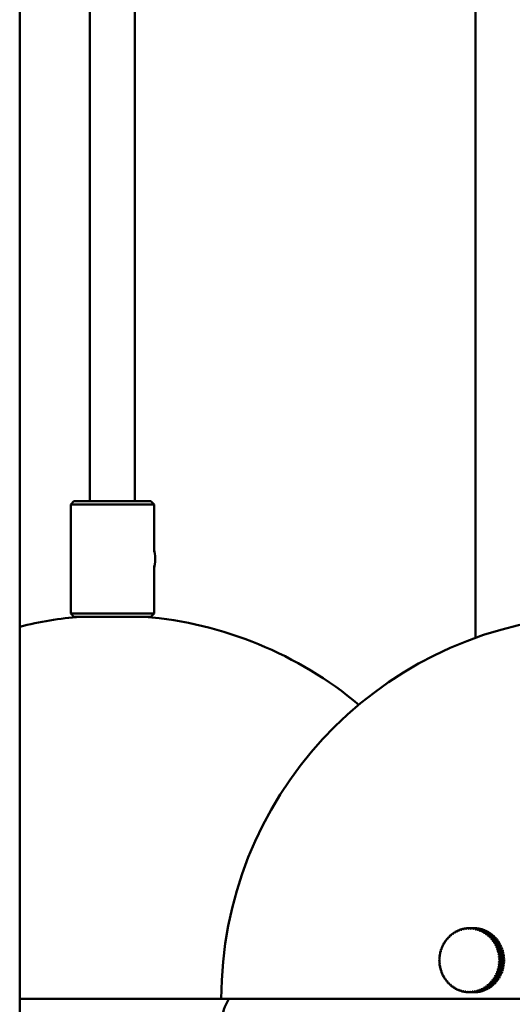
# Model space of a CAD drawing. Header units: millimetres. Extents: x 849 to 4035, y 828 to 3843.
# Tile 20 of 121: x 1237 to 1314, y 1695 to 1849. Entities that reach past the tile are written whole.
import ezdxf

# ---------------------------------------------------------------- set-up
doc = ezdxf.new("R2010")
doc.units = ezdxf.units.MM
doc.header["$LTSCALE"] = 15
doc.layers.add('Widoczne (ISO)', color=7, linetype='Continuous', lineweight=50)

msp = doc.modelspace()

# ---------------------------------------------------------------- linework, layer by layer
at = {"layer": 'Widoczne (ISO)'}
for p, q in [((1236.93, 2273.6), (1236.93, 1473.6)), ((1247.86, 2273.6), (1247.86, 1773.6)), ((1254.86, 2273.6), (1254.86, 1773.6)), ((1307.87, 2273.6), (1307.87, 1752.3)), ((1245.36, 1773.6), (1244.86, 1773.1)), ((1257.86, 1773.1), (1244.86, 1773.1)), ((1244.86, 1773.1), (1244.86, 1756.1)), ((1245.36, 1773.6), (1257.36, 1773.6)), ((1257.36, 1773.6), (1257.86, 1773.1)), ((1257.86, 1773.1), (1257.86, 1765.77)), ((1257.86, 1763.44), (1257.86, 1756.1)), ((1244.86, 1756.1), (1257.86, 1756.1)), ((1245.36, 1755.6), (1244.86, 1756.1)), ((1257.36, 1755.6), (1245.36, 1755.6)), ((1257.36, 1755.6), (1257.86, 1756.1)), ((1304.64, 1706.42), (1304.73, 1706.42)), ((1304.96, 1706.6), (1305.05, 1706.6)), ((1305.31, 1706.75), (1305.39, 1706.75)), ((1305.66, 1706.87), (1305.74, 1706.87)), ((1306.01, 1706.96), (1306.1, 1706.96)), ((1306.38, 1707.03), (1306.47, 1707.03)), ((1306.75, 1707.06), (1306.84, 1707.06)), ((1306.94, 1707.06), (1307.62, 1707.06)), ((1307.12, 1707.06), (1307.8, 1707.06)), ((1307.89, 1707.05), (1307.21, 1707.05)), ((1307.48, 1707.03), (1308.17, 1707.03)), ((1308.26, 1707.01), (1307.58, 1707.01)), ((1307.8, 1707.06), (1307.8, 1707.05)), ((1307.85, 1706.97), (1308.53, 1706.97)), ((1307.88, 1706.87), (1307.9, 1706.87)), ((1308.62, 1706.95), (1307.94, 1706.95)), ((1308.17, 1707.03), (1308.17, 1707.01)), ((1308.21, 1706.88), (1308.89, 1706.88)), ((1308.21, 1706.78), (1308.26, 1706.78)), ((1308.98, 1706.85), (1308.3, 1706.85)), ((1308.53, 1706.97), (1308.53, 1706.95)), ((1308.55, 1706.66), (1308.61, 1706.66)), ((1308.56, 1706.75), (1309.24, 1706.75)), ((1309.33, 1706.72), (1308.65, 1706.72)), ((1308.87, 1706.51), (1308.95, 1706.51)), ((1308.89, 1706.88), (1308.88, 1706.85)), ((1308.9, 1706.61), (1309.58, 1706.61)), ((1309.67, 1706.56), (1308.98, 1706.56)), ((1309.19, 1706.34), (1309.28, 1706.34)), ((1309.24, 1706.75), (1309.23, 1706.72)), ((1309.23, 1706.43), (1309.91, 1706.43)), ((1309.99, 1706.38), (1309.31, 1706.38)), ((1309.58, 1706.61), (1309.56, 1706.56)), ((1309.91, 1706.43), (1309.89, 1706.38)), ((1303.03, 1704.83), (1303.09, 1704.83)), ((1303.24, 1705.15), (1303.32, 1705.15)), ((1303.48, 1705.45), (1303.56, 1705.45)), ((1303.74, 1705.73), (1303.83, 1705.73)), ((1304.02, 1705.98), (1304.12, 1705.98)), ((1304.32, 1706.21), (1304.41, 1706.21)), ((1309.49, 1706.14), (1309.59, 1706.14)), ((1309.54, 1706.22), (1310.23, 1706.22)), ((1310.3, 1706.17), (1309.62, 1706.17)), ((1309.78, 1705.91), (1309.9, 1705.91)), ((1309.84, 1705.99), (1310.53, 1705.99)), ((1310.6, 1705.93), (1309.91, 1705.93)), ((1310.06, 1705.67), (1310.19, 1705.67)), ((1310.12, 1705.74), (1310.81, 1705.74)), ((1310.23, 1706.22), (1310.19, 1706.17)), ((1310.87, 1705.67), (1310.19, 1705.67)), ((1310.31, 1705.39), (1311, 1705.39)), ((1310.38, 1705.46), (1311.07, 1705.46)), ((1311.13, 1705.39), (1310.45, 1705.39)), ((1310.53, 1705.99), (1310.48, 1705.93)), ((1310.54, 1705.1), (1311.23, 1705.1)), ((1310.62, 1705.16), (1311.31, 1705.16)), ((1311.37, 1705.08), (1310.68, 1705.08)), ((1310.81, 1705.74), (1310.75, 1705.67)), ((1310.76, 1704.79), (1311.45, 1704.79)), ((1310.84, 1704.85), (1311.53, 1704.85)), ((1311.07, 1705.46), (1311, 1705.39)), ((1311, 1705.39), (1311, 1705.39)), ((1311.31, 1705.16), (1311.23, 1705.1)), ((1311.23, 1705.1), (1311.25, 1705.08)), ((1311.53, 1704.85), (1311.45, 1704.79)), ((1311.45, 1704.79), (1311.46, 1704.76)), ((1302.41, 1703.41), (1302.47, 1703.41)), ((1302.53, 1703.78), (1302.58, 1703.78)), ((1302.67, 1704.15), (1302.73, 1704.15)), ((1302.84, 1704.5), (1302.9, 1704.5)), ((1311.58, 1704.76), (1310.89, 1704.76)), ((1310.94, 1704.46), (1311.64, 1704.46)), ((1311.03, 1704.51), (1311.72, 1704.51)), ((1311.76, 1704.42), (1311.08, 1704.42)), ((1311.11, 1704.12), (1311.8, 1704.12)), ((1311.2, 1704.16), (1311.89, 1704.16)), ((1311.92, 1704.07), (1311.24, 1704.07)), ((1311.25, 1703.77), (1311.94, 1703.77)), ((1311.34, 1703.8), (1312.03, 1703.8)), ((1311.36, 1703.4), (1312.05, 1703.4)), ((1312.06, 1703.71), (1311.38, 1703.71)), ((1311.46, 1703.43), (1312.14, 1703.43)), ((1312.17, 1703.33), (1311.48, 1703.33)), ((1311.72, 1704.51), (1311.64, 1704.46)), ((1311.64, 1704.46), (1311.66, 1704.42)), ((1311.89, 1704.16), (1311.8, 1704.12)), ((1311.8, 1704.12), (1311.82, 1704.07)), ((1312.03, 1703.8), (1311.94, 1703.77)), ((1311.94, 1703.77), (1311.96, 1703.71)), ((1312.14, 1703.43), (1312.05, 1703.4)), ((1312.05, 1703.4), (1312.07, 1703.33)), ((1302.24, 1702.25), (1302.29, 1702.25)), ((1302.29, 1701.96), (1302.24, 1701.96)), ((1302.27, 1702.64), (1302.32, 1702.64)), ((1302.33, 1703.03), (1302.38, 1703.03)), ((1311.44, 1703.03), (1312.14, 1703.03)), ((1311.5, 1702.65), (1312.19, 1702.65)), ((1311.53, 1702.26), (1312.22, 1702.26)), ((1312.22, 1701.78), (1311.53, 1701.78)), ((1311.55, 1703.04), (1312.23, 1703.04)), ((1312.25, 1702.95), (1311.56, 1702.95)), ((1311.6, 1702.66), (1312.29, 1702.66)), ((1312.3, 1702.56), (1311.61, 1702.56)), ((1311.63, 1702.27), (1312.32, 1702.27)), ((1311.63, 1701.87), (1312.32, 1701.87)), ((1312.31, 1701.77), (1311.63, 1701.77)), ((1312.32, 1702.17), (1311.64, 1702.17)), ((1312.23, 1703.04), (1312.14, 1703.03)), ((1312.14, 1703.03), (1312.15, 1702.95)), ((1312.29, 1702.66), (1312.19, 1702.65)), ((1312.19, 1702.65), (1312.2, 1702.56)), ((1312.32, 1702.27), (1312.22, 1702.26)), ((1312.22, 1702.26), (1312.23, 1702.17)), ((1312.22, 1701.87), (1312.22, 1701.78)), ((1312.22, 1701.78), (1312.31, 1701.77)), ((1302.31, 1701.57), (1302.26, 1701.57)), ((1302.37, 1701.18), (1302.31, 1701.18)), ((1302.45, 1700.79), (1302.39, 1700.79)), ((1302.56, 1700.42), (1302.5, 1700.42)), ((1311.91, 1700.28), (1311.22, 1700.28)), ((1312, 1700.24), (1311.32, 1700.24)), ((1312.03, 1700.64), (1311.34, 1700.64)), ((1311.35, 1700.34), (1312.03, 1700.34)), ((1312.12, 1701.02), (1311.43, 1701.02)), ((1312.12, 1700.62), (1311.44, 1700.62)), ((1311.46, 1700.71), (1312.15, 1700.71)), ((1312.18, 1701.39), (1311.49, 1701.39)), ((1312.21, 1701), (1311.53, 1701)), ((1311.55, 1701.09), (1312.23, 1701.09)), ((1312.28, 1701.38), (1311.59, 1701.38)), ((1311.61, 1701.48), (1312.29, 1701.48)), ((1311.93, 1700.34), (1311.91, 1700.28)), ((1311.91, 1700.28), (1312, 1700.24)), ((1312.05, 1700.71), (1312.03, 1700.64)), ((1312.03, 1700.64), (1312.12, 1700.62)), ((1312.14, 1701.09), (1312.12, 1701.02)), ((1312.12, 1701.02), (1312.21, 1701)), ((1312.19, 1701.48), (1312.18, 1701.39)), ((1312.18, 1701.39), (1312.28, 1701.38)), ((1302.69, 1700.05), (1302.64, 1700.05)), ((1302.86, 1699.7), (1302.8, 1699.7)), ((1303.05, 1699.36), (1302.98, 1699.36)), ((1303.27, 1699.04), (1303.2, 1699.04)), ((1303.51, 1698.74), (1303.43, 1698.74)), ((1310.95, 1698.67), (1310.26, 1698.67)), ((1310.39, 1698.67), (1311.08, 1698.67)), ((1311.19, 1698.96), (1310.5, 1698.96)), ((1311.26, 1698.89), (1310.57, 1698.89)), ((1310.63, 1698.97), (1311.32, 1698.97)), ((1311.4, 1699.26), (1310.71, 1699.26)), ((1311.48, 1699.21), (1310.8, 1699.21)), ((1310.85, 1699.29), (1311.53, 1699.29)), ((1311.6, 1699.59), (1310.91, 1699.59)), ((1310.95, 1698.67), (1310.95, 1698.67)), ((1310.95, 1698.67), (1311.01, 1698.6)), ((1311.68, 1699.54), (1310.99, 1699.54)), ((1311.04, 1699.62), (1311.73, 1699.62)), ((1311.77, 1699.93), (1311.08, 1699.93)), ((1311.85, 1699.88), (1311.17, 1699.88)), ((1311.2, 1698.97), (1311.19, 1698.96)), ((1311.19, 1698.96), (1311.26, 1698.89)), ((1311.21, 1699.98), (1311.89, 1699.98)), ((1311.42, 1699.29), (1311.4, 1699.26)), ((1311.4, 1699.26), (1311.48, 1699.21)), ((1311.62, 1699.62), (1311.6, 1699.59)), ((1311.6, 1699.59), (1311.68, 1699.54)), ((1311.79, 1699.98), (1311.77, 1699.93)), ((1311.77, 1699.93), (1311.85, 1699.88)), ((1303.77, 1698.45), (1303.69, 1698.45)), ((1304.06, 1698.19), (1303.96, 1698.19)), ((1304.35, 1697.96), (1304.26, 1697.96)), ((1304.66, 1697.74), (1304.57, 1697.74)), ((1304.98, 1697.56), (1304.89, 1697.56)), ((1305.32, 1697.4), (1305.23, 1697.4)), ((1305.67, 1697.27), (1305.58, 1697.27)), ((1306.03, 1697.18), (1305.94, 1697.18)), ((1306.39, 1697.11), (1306.3, 1697.11)), ((1307.5, 1697.1), (1308.18, 1697.1)), ((1308.45, 1697.14), (1307.77, 1697.14)), ((1307.82, 1697.24), (1307.81, 1697.24)), ((1307.86, 1697.16), (1308.55, 1697.16)), ((1308.09, 1697.1), (1308.09, 1697.09)), ((1308.81, 1697.22), (1308.13, 1697.22)), ((1308.18, 1697.32), (1308.14, 1697.32)), ((1308.22, 1697.25), (1308.91, 1697.25)), ((1308.45, 1697.16), (1308.45, 1697.14)), ((1308.53, 1697.43), (1308.47, 1697.43)), ((1309.17, 1697.34), (1308.48, 1697.34)), ((1308.57, 1697.37), (1309.26, 1697.37)), ((1308.87, 1697.57), (1308.8, 1697.57)), ((1308.81, 1697.25), (1308.81, 1697.22)), ((1309.51, 1697.48), (1308.83, 1697.48)), ((1308.91, 1697.52), (1309.6, 1697.52)), ((1309.21, 1697.74), (1309.12, 1697.74)), ((1309.84, 1697.65), (1309.16, 1697.65)), ((1309.16, 1697.37), (1309.17, 1697.34)), ((1309.24, 1697.7), (1309.92, 1697.7)), ((1309.53, 1697.94), (1309.43, 1697.94)), ((1310.16, 1697.85), (1309.48, 1697.85)), ((1309.49, 1697.52), (1309.51, 1697.48)), ((1309.55, 1697.91), (1310.24, 1697.91)), ((1309.83, 1698.16), (1309.72, 1698.16)), ((1310.46, 1698.08), (1309.78, 1698.08)), ((1309.82, 1697.7), (1309.84, 1697.65)), ((1309.85, 1698.14), (1310.54, 1698.14)), ((1310.12, 1698.4), (1310, 1698.4)), ((1310.75, 1698.33), (1310.06, 1698.33)), ((1310.13, 1698.39), (1310.82, 1698.39)), ((1310.13, 1697.91), (1310.16, 1697.85)), ((1311.01, 1698.6), (1310.33, 1698.6)), ((1310.42, 1698.14), (1310.46, 1698.08)), ((1310.69, 1698.39), (1310.75, 1698.33)), ((1236.93, 1696.06), (1268.31, 1696.06)), ((1268.31, 1696.06), (1387.81, 1696.06)), ((1269.5, 1696.06), (1269.05, 1695.19)), ((1306.76, 1697.07), (1306.67, 1697.07)), ((1306.94, 1697.06), (1307.62, 1697.06)), ((1307.72, 1697.06), (1307.04, 1697.06)), ((1307.13, 1697.07), (1307.81, 1697.07)), ((1308.09, 1697.09), (1307.4, 1697.09)), ((1307.72, 1697.07), (1307.72, 1697.06))]:
    msp.add_line(p, q, dxfattribs=at)
for centre, radius, start, end in [((1251.36, 1696.06), 59.75, 94.8002, 103.9785), ((1251.36, 1696.06), 59.75, 50.0735, 85.1998), ((1328.06, 1696.06), 59.75, 94.8002, 180), ((1273.48, 1692.88), 5, 152.5057, 172.8759)]:
    msp.add_arc(centre, radius, start, end, dxfattribs=at)
for centre, major_axis, ratio, start_param, end_param in [((1257.76, 1764.6), (0, -1.5), 0.173648, 0.388842, 2.75275), ((1306.94, 1702.06), (0, 5), 0.939693, 0.512078, 0.570617), ((1308.69, 1702.04), (-3.66, 6.26), 0.29981, 0.636408, 0.651945), ((1306.91, 1702.06), (0, -4.92), 0.939693, 3.633503, 3.653838), ((1306.94, 1702.06), (0, 5), 0.939693, 0.433538, 0.492077), ((1308.78, 1702.09), (3.66, -6.26), 0.29981, 3.778, 3.793538), ((1308.69, 1702.04), (-3.14, 6.54), 0.311799, 0.661322, 0.676859), ((1306.91, 1702.06), (0, -4.92), 0.939693, 3.554963, 3.575298), ((1306.94, 1702.06), (0, 5), 0.939693, 0.354998, 0.413538), ((1308.78, 1702.08), (3.14, -6.54), 0.311799, 3.802915, 3.818452), ((1308.69, 1702.04), (-2.59, 6.77), 0.321867, 0.687332, 0.702869), ((1306.91, 1702.06), (0, 4.92), 0.939693, 0.334831, 0.355165), ((1306.94, 1702.06), (0, 5), 0.939693, 0.276458, 0.334998), ((1308.78, 1702.08), (2.59, -6.77), 0.321867, 3.828924, 3.844462), ((1308.69, 1702.05), (-2.02, 6.96), 0.32995, 0.714261, 0.729798), ((1306.91, 1702.06), (0, 4.92), 0.939693, 0.256291, 0.276625), ((1308.78, 1702.07), (2.02, -6.96), 0.32995, 3.855854, 3.871391), ((1306.94, 1702.06), (0, 5), 0.939693, 0.197919, 0.256458), ((1308.69, 1702.05), (-1.44, 7.11), 0.335999, 0.741918, 0.757455), ((1306.91, 1702.06), (0, 4.92), 0.939693, 0.177751, 0.198086), ((1308.78, 1702.07), (1.44, -7.11), 0.335999, 3.883511, 3.899048), ((1306.94, 1702.06), (0, 5), 0.939693, 0.119379, 0.177918), ((1308.69, 1702.06), (-0.84, 7.2), 0.339976, 0.770098, 0.785635), ((1306.91, 1702.06), (0, 4.92), 0.939693, 0.099211, 0.119546), ((1308.78, 1702.07), (0.84, -7.2), 0.339976, 3.911691, 3.927228), ((1306.94, 1702.06), (0, 5), 0.939693, 0.040839, 0.099378), ((1308.69, 1702.06), (-0.24, 7.25), 0.341858, 0.798586, 0.814124), ((1306.91, 1702.06), (0, 4.92), 0.939693, 0.020671, 0.041006), ((1308.78, 1702.06), (0.24, -7.25), 0.341858, 3.940179, 3.955716), ((1306.94, 1702.06), (0, 5), 0.939693, 6.245484, 6.304024), ((1308.69, 1702.06), (0.37, 7.24), 0.341631, 0.827162, 0.842699), ((1306.91, 1702.06), (0, 4.92), 0.939693, 6.225317, 6.245651), ((1308.78, 1702.06), (-0.37, -7.24), 0.341631, 3.968755, 3.984292), ((1306.94, 1702.06), (0, 5), 0.939693, 6.166945, 6.225484), ((1308.69, 1702.07), (0.97, 7.18), 0.339298, 0.855602, 0.87114), ((1306.91, 1702.06), (0, 4.92), 0.939693, 6.146777, 6.167112), ((1308.78, 1702.05), (-0.97, -7.18), 0.339298, 3.997195, 4.012732), ((1306.94, 1702.06), (0, 5), 0.939693, 6.088405, 6.146944), ((1307.62, 1702.06), (0, 5), 0.939693, 6.245484, 6.283185), ((1308.69, 1702.07), (1.56, 7.08), 0.334874, 0.883688, 0.899225), ((1306.91, 1702.06), (0, 4.92), 0.939693, 6.068237, 6.088572), ((1307.62, 1702.06), (0, 5), 0.939693, 6.166945, 6.225484), ((1308.78, 1702.05), (-1.56, -7.08), 0.334874, 4.025281, 4.040818), ((1306.94, 1702.06), (0, 5), 0.939693, 6.009865, 6.068404), ((1308.69, 1702.08), (2.15, 6.93), 0.328385, 0.911206, 0.926743), ((1306.91, 1702.06), (0, 4.92), 0.939693, 5.989698, 6.010032), ((1308.78, 1702.05), (-2.15, -6.93), 0.328385, 4.052798, 4.068336), ((1307.62, 1702.06), (0, 5), 0.939693, 6.088405, 6.146944), ((1306.94, 1702.06), (0, 5), 0.939693, 5.931325, 5.989865), ((1308.69, 1702.08), (2.71, 6.72), 0.319871, 0.937953, 0.953491), ((1306.91, 1702.06), (0, 4.92), 0.939693, 5.911158, 5.931492), ((1308.78, 1702.04), (-2.71, -6.72), 0.319871, 4.079546, 4.095083), ((1307.62, 1702.06), (0, 5), 0.939693, 6.009865, 6.068404), ((1306.94, 1702.06), (0, 5), 0.939693, 5.852785, 5.911325), ((1308.69, 1702.08), (3.25, 6.48), 0.309385, 0.963742, 0.979279), ((1306.91, 1702.06), (0, 4.92), 0.939693, 5.832618, 5.852952), ((1308.78, 1702.04), (-3.25, -6.48), 0.309385, 4.105335, 4.120872), ((1307.62, 1702.06), (0, 5), 0.939693, 5.931325, 5.989865), ((1306.94, 1702.06), (0, -5), 0.939693, 2.632653, 2.691192), ((1308.69, 1702.09), (3.77, 6.2), 0.296992, 0.9884, 1.003937), ((1306.91, 1702.06), (0, 4.92), 0.939693, 5.754078, 5.774413), ((1308.77, 1702.04), (-3.77, -6.2), 0.296992, 4.129993, 4.14553), ((1306.94, 1702.06), (0, -5), 0.939693, 2.554113, 2.612652), ((1307.62, 1702.06), (0, 5), 0.939693, 5.852785, 5.911325), ((1307.62, 1702.06), (0, -5), 0.939693, 2.632653, 2.691192), ((1307.62, 1702.06), (0, -5), 0.939693, 2.554113, 2.612652), ((1306.94, 1702.06), (0, 5), 0.939693, 0.983317, 1.041856), ((1308.71, 1702.02), (-6.11, 3.91), 0.192407, 0.517513, 0.53305), ((1306.91, 1702.06), (0, -4.92), 0.939693, 4.104742, 4.125076), ((1306.94, 1702.06), (0, 5), 0.939693, 0.904777, 0.963316), ((1308.76, 1702.1), (6.11, -3.91), 0.192407, 3.659106, 3.674643), ((1308.7, 1702.02), (-5.79, 4.36), 0.214, 0.533167, 0.548704), ((1306.91, 1702.06), (0, -4.92), 0.939693, 4.026202, 4.046537), ((1306.94, 1702.06), (0, 5), 0.939693, 0.826237, 0.884777), ((1308.76, 1702.1), (5.79, -4.36), 0.214, 3.674759, 3.690297), ((1308.7, 1702.02), (-5.43, 4.8), 0.234273, 0.550596, 0.566133), ((1306.91, 1702.06), (0, -4.92), 0.939693, 3.947662, 3.967997), ((1306.94, 1702.06), (0, 5), 0.939693, 0.747697, 0.806237), ((1308.77, 1702.1), (5.43, -4.8), 0.234273, 3.692188, 3.707725), ((1308.7, 1702.03), (-5.04, 5.21), 0.253102, 0.569729, 0.585266), ((1306.91, 1702.06), (0, -4.92), 0.939693, 3.869122, 3.889457), ((1306.94, 1702.06), (0, 5), 0.939693, 0.669157, 0.727697), ((1308.77, 1702.09), (5.04, -5.21), 0.253102, 3.711322, 3.726859), ((1308.7, 1702.03), (-4.61, 5.59), 0.27037, 0.590481, 0.606018), ((1306.91, 1702.06), (0, -4.92), 0.939693, 3.790583, 3.810917), ((1306.94, 1702.06), (0, 5), 0.939693, 0.590618, 0.649157), ((1308.77, 1702.09), (4.61, -5.59), 0.27037, 3.732073, 3.74761), ((1308.69, 1702.03), (-4.15, 5.94), 0.285971, 0.612747, 0.628285), ((1306.91, 1702.06), (0, -4.92), 0.939693, 3.712043, 3.732377), ((1308.77, 1702.09), (4.15, -5.94), 0.285971, 3.75434, 3.769877), ((1308.7, 1702.09), (4.25, 5.87), 0.282767, 1.011772, 1.02731), ((1306.91, 1702.06), (0, 4.92), 0.939693, 5.675538, 5.695873), ((1308.77, 1702.03), (-4.25, -5.87), 0.282767, 4.153365, 4.168902), ((1306.94, 1702.06), (0, -5), 0.939693, 2.475573, 2.534113), ((1308.7, 1702.09), (4.71, 5.51), 0.266799, 1.033723, 1.049261), ((1306.91, 1702.06), (0, 4.92), 0.939693, 5.596998, 5.617333), ((1308.77, 1702.03), (-4.71, -5.51), 0.266799, 4.175316, 4.190853), ((1306.94, 1702.06), (0, -5), 0.939693, 2.397033, 2.455573), ((1308.7, 1702.1), (5.13, 5.13), 0.249187, 1.054136, 1.069673), ((1306.91, 1702.06), (0, 4.92), 0.939693, 5.518459, 5.538793), ((1308.77, 1702.03), (-5.13, -5.13), 0.249187, 4.195728, 4.211266), ((1306.94, 1702.06), (0, -5), 0.939693, 2.318494, 2.377033), ((1307.62, 1702.06), (0, -5), 0.939693, 2.475573, 2.534113), ((1308.7, 1702.1), (5.51, 4.71), 0.230038, 1.07291, 1.088447), ((1306.91, 1702.06), (0, 4.92), 0.939693, 5.439919, 5.460253), ((1308.77, 1702.02), (-5.51, -4.71), 0.230038, 4.214502, 4.23004), ((1306.94, 1702.06), (0, -5), 0.939693, 2.239954, 2.298493), ((1308.71, 1702.1), (5.86, 4.27), 0.209471, 1.089963, 1.1055), ((1306.91, 1702.06), (0, 4.92), 0.939693, 5.361379, 5.381713), ((1308.76, 1702.02), (-5.86, -4.27), 0.209471, 4.231556, 4.247093), ((1307.62, 1702.06), (0, -5), 0.939693, 2.397033, 2.455573), ((1306.94, 1702.06), (0, -5), 0.939693, 2.161414, 2.219953), ((1308.71, 1702.1), (6.17, 3.8), 0.187612, 1.105228, 1.120765), ((1306.91, 1702.06), (0, 4.92), 0.939693, 5.282839, 5.303174), ((1307.62, 1702.06), (0, -5), 0.939693, 2.318494, 2.377033), ((1307.62, 1702.06), (0, -5), 0.939693, 2.239954, 2.298493), ((1307.62, 1702.06), (0, -5), 0.939693, 2.161414, 2.219953), ((1306.94, 1702.06), (0, 5), 0.939693, 1.297476, 1.356015), ((1308.72, 1702.01), (-6.99, 1.91), 0.09561, 0.473615, 0.489152), ((1306.94, 1702.06), (0, 5), 0.939693, 1.218936, 1.277476), ((1308.75, 1702.11), (6.99, -1.91), 0.09561, 3.615208, 3.630745), ((1306.91, 1702.06), (0, -4.92), 0.939693, 4.418901, 4.439236), ((1308.72, 1702.01), (-6.83, 2.43), 0.12108, 0.481712, 0.497249), ((1306.94, 1702.06), (0, 5), 0.939693, 1.140396, 1.198936), ((1308.75, 1702.11), (6.83, -2.43), 0.12108, 3.623305, 3.638842), ((1306.91, 1702.06), (0, -4.92), 0.939693, 4.340361, 4.360696), ((1308.71, 1702.02), (-6.63, 2.94), 0.145804, 0.491746, 0.507283), ((1306.94, 1702.06), (0, 5), 0.939693, 1.061856, 1.120396), ((1308.75, 1702.11), (6.63, -2.94), 0.145804, 3.633339, 3.648876), ((1306.91, 1702.06), (0, -4.92), 0.939693, 4.261822, 4.282156), ((1308.71, 1702.02), (-6.39, 3.43), 0.169628, 0.503691, 0.519228), ((1308.76, 1702.1), (6.39, -3.43), 0.169628, 3.645284, 3.660821), ((1306.91, 1702.06), (0, -4.92), 0.939693, 4.183282, 4.203616), ((1308.76, 1702.02), (-6.17, -3.8), 0.187612, 4.24682, 4.262358), ((1306.94, 1702.06), (0, -5), 0.939693, 2.082874, 2.141414), ((1308.71, 1702.11), (6.44, 3.32), 0.164596, 1.11865, 1.134187), ((1306.91, 1702.06), (0, 4.92), 0.939693, 5.204299, 5.224634), ((1308.76, 1702.02), (-6.44, -3.32), 0.164596, 4.260243, 4.27578), ((1306.94, 1702.06), (0, -5), 0.939693, 2.004334, 2.062874), ((1308.71, 1702.11), (6.68, 2.83), 0.140566, 1.130188, 1.145725), ((1306.91, 1702.06), (0, 4.92), 0.939693, 5.12576, 5.146094), ((1308.75, 1702.02), (-6.68, -2.83), 0.140566, 4.27178, 4.287317), ((1306.94, 1702.06), (0, -5), 0.939693, 1.925794, 1.984334), ((1308.72, 1702.11), (6.87, 2.32), 0.115669, 1.139808, 1.155345), ((1306.91, 1702.06), (0, 4.92), 0.939693, 5.04722, 5.067554), ((1308.75, 1702.01), (-6.87, -2.32), 0.115669, 4.2814, 4.296937), ((1308.72, 1702.11), (7.02, 1.8), 0.090059, 1.147486, 1.163023), ((1306.91, 1702.06), (0, 4.92), 0.939693, 4.96868, 4.989014), ((1306.94, 1702.06), (0, -5), 0.939693, 1.847255, 1.905794), ((1308.75, 1702.01), (-7.02, -1.8), 0.090059, 4.289078, 4.304616), ((1306.94, 1702.06), (0, -5), 0.939693, 1.768715, 1.827254), ((1307.62, 1702.06), (0, -5), 0.939693, 2.082874, 2.141414), ((1307.62, 1702.06), (0, -5), 0.939693, 2.004334, 2.062874), ((1307.62, 1702.06), (0, -5), 0.939693, 1.925794, 1.984334), ((1307.62, 1702.06), (0, -5), 0.939693, 1.847255, 1.905794), ((1307.62, 1702.06), (0, -5), 0.939693, 1.768715, 1.827254), ((1308.73, 1702.01), (-7.24, 0.32), 0.016309, 0.461108, 0.476646), ((1306.94, 1702.06), (0, 5), 0.939693, 1.533095, 1.591635), ((1308.73, 1702.11), (7.25, 0.21), 0.010546, 2.66516, 2.680697), ((1308.74, 1702.01), (-7.25, -0.21), 0.010546, 5.806753, 5.82229), ((1306.94, 1702.06), (0, 5), 0.939693, 1.611635, 1.670175), ((1306.94, 1702.06), (0, 5), 0.939693, 1.454556, 1.513095), ((1308.74, 1702.11), (7.24, -0.32), 0.016309, 3.602701, 3.618238), ((1308.73, 1702.01), (-7.2, 0.86), 0.043062, 0.463303, 0.47884), ((1306.94, 1702.06), (0, 5), 0.939693, 1.376016, 1.434555), ((1308.74, 1702.11), (7.2, -0.86), 0.043062, 3.604895, 3.620433), ((1306.91, 1702.06), (0, -4.92), 0.939693, 4.654521, 4.674855), ((1306.91, 1702.06), (0, -4.92), 0.939693, 4.73306, 4.753395), ((1306.91, 1702.06), (0, -4.92), 0.939693, 4.575981, 4.596315), ((1308.72, 1702.01), (-7.12, 1.39), 0.069551, 0.467474, 0.483012), ((1308.74, 1702.11), (7.12, -1.39), 0.069551, 3.609067, 3.624604), ((1306.91, 1702.06), (0, -4.92), 0.939693, 4.497441, 4.517776), ((1308.73, 1702.11), (7.14, 1.28), 0.063894, 1.153205, 1.168742), ((1306.91, 1702.06), (0, 4.92), 0.939693, 4.89014, 4.910475), ((1308.74, 1702.01), (-7.14, -1.28), 0.063894, 4.294797, 4.310335), ((1308.73, 1702.11), (7.21, 0.74), 0.037335, 1.156952, 1.17249), ((1306.91, 1702.06), (0, 4.92), 0.939693, 4.8116, 4.831935), ((1308.74, 1702.01), (-7.21, -0.74), 0.037335, 4.298545, 4.314082), ((1308.73, 1702.11), (7.25, 0.21), 0.010546, 1.158722, 1.174259), ((1306.91, 1702.06), (0, 4.92), 0.939693, 4.73306, 4.753395), ((1308.74, 1702.01), (-7.25, -0.21), 0.010546, 4.300314, 4.315851), ((1306.91, 1702.06), (0, 4.92), 0.939693, 4.654521, 4.674855), ((1308.74, 1702.11), (7.24, -0.32), 0.016309, 5.109139, 5.124677), ((1308.73, 1702.01), (-7.24, 0.32), 0.016309, 1.967547, 1.983084), ((1306.94, 1702.06), (0, -5), 0.939693, 1.690175, 1.748715), ((1306.94, 1702.06), (0, -5), 0.939693, 1.611635, 1.670175), ((1306.94, 1702.06), (0, -5), 0.939693, 1.454556, 1.513095), ((1306.94, 1702.06), (0, -5), 0.939693, 1.533095, 1.591635), ((1307.62, 1702.06), (0, -5), 0.939693, 1.690175, 1.748715), ((1307.62, 1702.06), (0, -5), 0.939693, 1.454556, 1.513095), ((1307.62, 1702.06), (0, -5), 0.939693, 1.611635, 1.670175), ((1307.62, 1702.06), (0, -5), 0.939693, 1.533095, 1.591635), ((1308.73, 1702.11), (7.21, 0.74), 0.037335, 2.663391, 2.678928), ((1308.74, 1702.01), (-7.21, -0.74), 0.037335, 5.804983, 5.820521), ((1306.94, 1702.06), (0, 5), 0.939693, 1.690175, 1.748715), ((1306.91, 1702.06), (0, -4.92), 0.939693, 4.8116, 4.831935), ((1308.73, 1702.11), (7.14, 1.28), 0.063894, 2.659643, 2.67518), ((1308.74, 1702.01), (-7.14, -1.28), 0.063894, 5.801236, 5.816773), ((1306.94, 1702.06), (0, 5), 0.939693, 1.768715, 1.827254), ((1306.91, 1702.06), (0, -4.92), 0.939693, 4.89014, 4.910475), ((1308.72, 1702.11), (7.02, 1.8), 0.090059, 2.653924, 2.669461), ((1308.75, 1702.01), (-7.02, -1.8), 0.090059, 5.795517, 5.811054), ((1306.94, 1702.06), (0, 5), 0.939693, 1.847255, 1.905794), ((1306.91, 1702.06), (0, -4.92), 0.939693, 4.96868, 4.989014), ((1308.72, 1702.11), (6.87, 2.32), 0.115669, 2.646246, 2.661783), ((1308.75, 1702.01), (-6.87, -2.32), 0.115669, 5.787838, 5.803376), ((1306.94, 1702.06), (0, 5), 0.939693, 1.925794, 1.984334), ((1306.91, 1702.06), (0, -4.92), 0.939693, 5.04722, 5.067554), ((1306.94, 1702.06), (0, -5), 0.939693, 1.140396, 1.198936), ((1306.91, 1702.06), (0, 4.92), 0.939693, 4.340361, 4.360696), ((1308.72, 1702.01), (-6.83, 2.43), 0.12108, 1.98815, 2.003688), ((1308.75, 1702.11), (6.83, -2.43), 0.12108, 5.129743, 5.14528), ((1306.91, 1702.06), (0, 4.92), 0.939693, 4.418901, 4.439236), ((1308.72, 1702.01), (-6.99, 1.91), 0.09561, 1.980054, 1.995591), ((1306.94, 1702.06), (0, -5), 0.939693, 1.218936, 1.277476), ((1308.75, 1702.11), (6.99, -1.91), 0.09561, 5.121646, 5.137183), ((1306.91, 1702.06), (0, 4.92), 0.939693, 4.497441, 4.517776), ((1308.72, 1702.01), (-7.12, 1.39), 0.069551, 1.973913, 1.98945), ((1308.74, 1702.11), (7.12, -1.39), 0.069551, 5.115505, 5.131043), ((1306.94, 1702.06), (0, -5), 0.939693, 1.297476, 1.356015), ((1306.91, 1702.06), (0, 4.92), 0.939693, 4.575981, 4.596315), ((1308.73, 1702.01), (-7.2, 0.86), 0.043062, 1.969741, 1.985278), ((1308.74, 1702.11), (7.2, -0.86), 0.043062, 5.111334, 5.126871), ((1306.94, 1702.06), (0, -5), 0.939693, 1.376016, 1.434555), ((1307.62, 1702.06), (0, -5), 0.939693, 1.140396, 1.198936), ((1307.62, 1702.06), (0, -5), 0.939693, 1.218936, 1.277476), ((1307.62, 1702.06), (0, -5), 0.939693, 1.297476, 1.356015), ((1307.62, 1702.06), (0, -5), 0.939693, 1.376016, 1.434555), ((1308.71, 1702.11), (6.68, 2.83), 0.140566, 2.636626, 2.652163), ((1308.75, 1702.02), (-6.68, -2.83), 0.140566, 5.778219, 5.793756), ((1306.94, 1702.06), (0, 5), 0.939693, 2.004334, 2.062874), ((1306.91, 1702.06), (0, -4.92), 0.939693, 5.12576, 5.146094), ((1308.71, 1702.11), (6.44, 3.32), 0.164596, 2.625088, 2.640626), ((1306.91, 1702.06), (0, -4.92), 0.939693, 5.204299, 5.224634), ((1308.76, 1702.02), (-6.44, -3.32), 0.164596, 5.766681, 5.782218), ((1306.94, 1702.06), (0, 5), 0.939693, 2.082874, 2.141414), ((1308.71, 1702.1), (6.17, 3.8), 0.187612, 2.611666, 2.627203), ((1306.91, 1702.06), (0, -4.92), 0.939693, 5.282839, 5.303174), ((1308.76, 1702.02), (-6.17, -3.8), 0.187612, 5.753259, 5.768796), ((1306.94, 1702.06), (0, 5), 0.939693, 2.161414, 2.219953), ((1308.71, 1702.1), (5.86, 4.27), 0.209471, 2.596401, 2.611939), ((1306.91, 1702.06), (0, -4.92), 0.939693, 5.361379, 5.381713), ((1308.76, 1702.02), (-5.86, -4.27), 0.209471, 5.737994, 5.753531), ((1306.94, 1702.06), (0, 5), 0.939693, 2.239954, 2.298493), ((1308.7, 1702.1), (5.51, 4.71), 0.230038, 2.579348, 2.594885), ((1306.91, 1702.06), (0, -4.92), 0.939693, 5.439919, 5.460253), ((1308.77, 1702.02), (-5.51, -4.71), 0.230038, 5.720941, 5.736478), ((1306.94, 1702.06), (0, 5), 0.939693, 2.318494, 2.377033), ((1306.91, 1702.06), (0, 4.92), 0.939693, 3.947662, 3.967997), ((1308.7, 1702.02), (-5.43, 4.8), 0.234273, 2.057034, 2.072571), ((1308.77, 1702.1), (5.43, -4.8), 0.234273, 5.198627, 5.214164), ((1306.94, 1702.06), (0, -5), 0.939693, 0.826237, 0.884777), ((1306.91, 1702.06), (0, 4.92), 0.939693, 4.026202, 4.046537), ((1308.7, 1702.02), (-5.79, 4.36), 0.214, 2.039605, 2.055142), ((1308.76, 1702.1), (5.79, -4.36), 0.214, 5.181198, 5.196735), ((1306.94, 1702.06), (0, -5), 0.939693, 0.904777, 0.963316), ((1306.91, 1702.06), (0, 4.92), 0.939693, 4.104742, 4.125076), ((1308.71, 1702.02), (-6.11, 3.91), 0.192407, 2.023951, 2.039488), ((1308.76, 1702.1), (6.11, -3.91), 0.192407, 5.165544, 5.181081), ((1306.94, 1702.06), (0, -5), 0.939693, 0.983317, 1.041856), ((1306.91, 1702.06), (0, 4.92), 0.939693, 4.183282, 4.203616), ((1308.71, 1702.02), (-6.39, 3.43), 0.169628, 2.010129, 2.025667), ((1308.76, 1702.1), (6.39, -3.43), 0.169628, 5.151722, 5.167259), ((1306.94, 1702.06), (0, -5), 0.939693, 1.061856, 1.120396), ((1306.91, 1702.06), (0, 4.92), 0.939693, 4.261822, 4.282156), ((1308.71, 1702.02), (-6.63, 2.94), 0.145804, 1.998184, 2.013722), ((1307.62, 1702.06), (0, -5), 0.939693, 0.826237, 0.884777), ((1308.75, 1702.11), (6.63, -2.94), 0.145804, 5.139777, 5.155314), ((1307.62, 1702.06), (0, -5), 0.939693, 0.904777, 0.963316), ((1307.62, 1702.06), (0, -5), 0.939693, 0.983317, 1.041856), ((1307.62, 1702.06), (0, -5), 0.939693, 1.061856, 1.120396), ((1308.7, 1702.1), (5.13, 5.13), 0.249187, 2.560574, 2.576111), ((1306.91, 1702.06), (0, -4.92), 0.939693, 5.518459, 5.538793), ((1308.77, 1702.03), (-5.13, -5.13), 0.249187, 5.702167, 5.717704), ((1306.94, 1702.06), (0, 5), 0.939693, 2.397033, 2.455573), ((1308.7, 1702.09), (4.71, 5.51), 0.266799, 2.540162, 2.555699), ((1306.91, 1702.06), (0, -4.92), 0.939693, 5.596998, 5.617333), ((1308.77, 1702.03), (-4.71, -5.51), 0.266799, 5.681754, 5.697292), ((1306.94, 1702.06), (0, 5), 0.939693, 2.475573, 2.534113), ((1308.7, 1702.09), (4.25, 5.87), 0.282767, 2.518211, 2.533748), ((1306.91, 1702.06), (0, -4.92), 0.939693, 5.675538, 5.695873), ((1308.77, 1702.03), (-4.25, -5.87), 0.282767, 5.659803, 5.675341), ((1306.94, 1702.06), (0, 5), 0.939693, 2.554113, 2.612652), ((1308.69, 1702.09), (3.77, 6.2), 0.296992, 2.494838, 2.510376), ((1306.91, 1702.06), (0, -4.92), 0.939693, 5.754078, 5.774413), ((1308.77, 1702.04), (-3.77, -6.2), 0.296992, 5.636431, 5.651968), ((1306.94, 1702.06), (0, 5), 0.939693, 2.632653, 2.691192), ((1308.69, 1702.08), (3.25, 6.48), 0.309385, 2.47018, 2.485718), ((1306.91, 1702.06), (0, -4.92), 0.939693, 5.832618, 5.852952), ((1308.78, 1702.04), (-3.25, -6.48), 0.309385, 5.611773, 5.62731), ((1306.94, 1702.06), (0, -5), 0.939693, 5.852785, 5.911325), ((1306.91, 1702.06), (0, -4.92), 0.939693, 5.911158, 5.931492), ((1308.69, 1702.08), (2.71, 6.72), 0.319871, 2.444392, 2.459929), ((1308.78, 1702.04), (-2.71, -6.72), 0.319871, 5.585984, 5.601522), ((1306.94, 1702.06), (0, -5), 0.939693, 5.931325, 5.989865), ((1306.91, 1702.06), (0, -4.92), 0.939693, 5.989698, 6.010032), ((1308.69, 1702.08), (2.15, 6.93), 0.328385, 2.417644, 2.433181), ((1308.78, 1702.05), (-2.15, -6.93), 0.328385, 5.559237, 5.574774), ((1306.94, 1702.06), (0, -5), 0.939693, 6.009865, 6.068404), ((1306.91, 1702.06), (0, -4.92), 0.939693, 6.068237, 6.088572), ((1308.69, 1702.07), (1.56, 7.08), 0.334874, 2.390126, 2.405664), ((1308.78, 1702.05), (-1.56, -7.08), 0.334874, 5.531719, 5.547256), ((1306.94, 1702.06), (0, -5), 0.939693, 6.088405, 6.146944), ((1306.91, 1702.06), (0, -4.92), 0.939693, 6.146777, 6.167112), ((1308.69, 1702.07), (0.97, 7.18), 0.339298, 2.362041, 2.377578), ((1308.78, 1702.05), (-0.97, -7.18), 0.339298, 5.503633, 5.519171), ((1306.94, 1702.06), (0, -5), 0.939693, 6.166945, 6.225484), ((1306.91, 1702.06), (0, -4.92), 0.939693, 6.225317, 6.245651), ((1308.69, 1702.06), (0.37, 7.24), 0.341631, 2.3336, 2.349138), ((1308.78, 1702.06), (-0.37, -7.24), 0.341631, 5.475193, 5.49073), ((1306.91, 1702.06), (0, -4.92), 0.939693, 0.020671, 0.041006), ((1308.69, 1702.06), (-0.24, 7.25), 0.341858, 2.305025, 2.320562), ((1308.78, 1702.06), (0.24, -7.25), 0.341858, 5.446617, 5.462155), ((1306.91, 1702.06), (0, -4.92), 0.939693, 0.099211, 0.119546), ((1308.69, 1702.06), (-0.84, 7.2), 0.339976, 2.276537, 2.292074), ((1308.78, 1702.07), (0.84, -7.2), 0.339976, 5.418129, 5.433666), ((1306.94, 1702.06), (0, -5), 0.939693, 0.119379, 0.177918), ((1306.91, 1702.06), (0, -4.92), 0.939693, 0.177751, 0.198086), ((1308.69, 1702.05), (-1.44, 7.11), 0.335999, 2.248357, 2.263894), ((1308.78, 1702.07), (1.44, -7.11), 0.335999, 5.389949, 5.405486), ((1306.94, 1702.06), (0, -5), 0.939693, 0.197919, 0.256458), ((1306.91, 1702.06), (0, -4.92), 0.939693, 0.256291, 0.276625), ((1308.69, 1702.05), (-2.02, 6.96), 0.32995, 2.220699, 2.236237), ((1308.78, 1702.07), (2.02, -6.96), 0.32995, 5.362292, 5.377829), ((1307.62, 1702.06), (0, -5), 0.939693, 0.119379, 0.177918), ((1306.94, 1702.06), (0, -5), 0.939693, 0.276458, 0.334998), ((1306.91, 1702.06), (0, -4.92), 0.939693, 0.334831, 0.355165), ((1308.69, 1702.04), (-2.59, 6.77), 0.321867, 2.19377, 2.209307), ((1308.78, 1702.08), (2.59, -6.77), 0.321867, 5.335363, 5.3509), ((1307.62, 1702.06), (0, -5), 0.939693, 0.197919, 0.256458), ((1306.94, 1702.06), (0, -5), 0.939693, 0.354998, 0.413538), ((1306.91, 1702.06), (0, 4.92), 0.939693, 3.554963, 3.575298), ((1308.69, 1702.04), (-3.14, 6.54), 0.311799, 2.16776, 2.183298), ((1308.78, 1702.08), (3.14, -6.54), 0.311799, 5.309353, 5.32489), ((1306.94, 1702.06), (0, -5), 0.939693, 0.433538, 0.492077), ((1307.62, 1702.06), (0, -5), 0.939693, 0.276458, 0.334998), ((1306.91, 1702.06), (0, 4.92), 0.939693, 3.633503, 3.653838), ((1308.69, 1702.04), (-3.66, 6.26), 0.29981, 2.142846, 2.158383), ((1308.78, 1702.09), (3.66, -6.26), 0.29981, 5.284439, 5.299976), ((1306.94, 1702.06), (0, -5), 0.939693, 0.512078, 0.570617), ((1307.62, 1702.06), (0, -5), 0.939693, 0.354998, 0.413538), ((1306.91, 1702.06), (0, 4.92), 0.939693, 3.712043, 3.732377), ((1308.69, 1702.03), (-4.15, 5.94), 0.285971, 2.119186, 2.134723), ((1308.77, 1702.09), (4.15, -5.94), 0.285971, 5.260778, 5.276316), ((1306.94, 1702.06), (0, -5), 0.939693, 0.590618, 0.649157), ((1307.62, 1702.06), (0, -5), 0.939693, 0.433538, 0.492077), ((1306.91, 1702.06), (0, 4.92), 0.939693, 3.790583, 3.810917), ((1308.7, 1702.03), (-4.61, 5.59), 0.27037, 2.096919, 2.112456), ((1308.77, 1702.09), (4.61, -5.59), 0.27037, 5.238512, 5.254049), ((1306.94, 1702.06), (0, -5), 0.939693, 0.669157, 0.727697), ((1307.62, 1702.06), (0, -5), 0.939693, 0.512078, 0.570617), ((1306.91, 1702.06), (0, 4.92), 0.939693, 3.869122, 3.889457), ((1308.7, 1702.03), (-5.04, 5.21), 0.253102, 2.076167, 2.091704), ((1308.77, 1702.09), (5.04, -5.21), 0.253102, 5.21776, 5.233297), ((1306.94, 1702.06), (0, -5), 0.939693, 0.747697, 0.806237), ((1307.62, 1702.06), (0, -5), 0.939693, 0.590618, 0.649157), ((1307.62, 1702.06), (0, -5), 0.939693, 0.669157, 0.727697), ((1307.62, 1702.06), (0, -5), 0.939693, 0.747697, 0.806237), ((1306.94, 1702.06), (0, -5), 0.939693, 6.245484, 6.304024), ((1306.94, 1702.06), (0, -5), 0.939693, 0.040839, 0.099378), ((1307.62, 1702.06), (0, -5), 0.939693, 0, 0.020839), ((1307.62, 1702.06), (0, -5), 0.939693, 0.040839, 0.099378)]:
    msp.add_ellipse(centre, major_axis=major_axis, ratio=ratio, start_param=start_param, end_param=end_param, dxfattribs=at)
for points, knots in [([(1257.86, 1765.64), (1257.86, 1765.68), (1257.86, 1765.71), (1257.86, 1765.75), (1257.86, 1765.76), (1257.86, 1765.77)], [1.08907552, 1.08907552, 1.08907552, 1.08907552, 1.10414187, 1.10414187, 1.10661217, 1.10661217, 1.10661217, 1.10661217]), ([(1257.86, 1763.44), (1257.86, 1763.44), (1257.86, 1763.45), (1257.86, 1763.49), (1257.86, 1763.53), (1257.86, 1763.57)], [0.85629161, 0.85629161, 0.85629161, 0.85629161, 0.85876191, 0.85876191, 0.87382826, 0.87382826, 0.87382826, 0.87382826])]:
    msp.add_open_spline(points, degree=3, knots=knots, dxfattribs=at)

doc.saveas('drawing.dxf')
